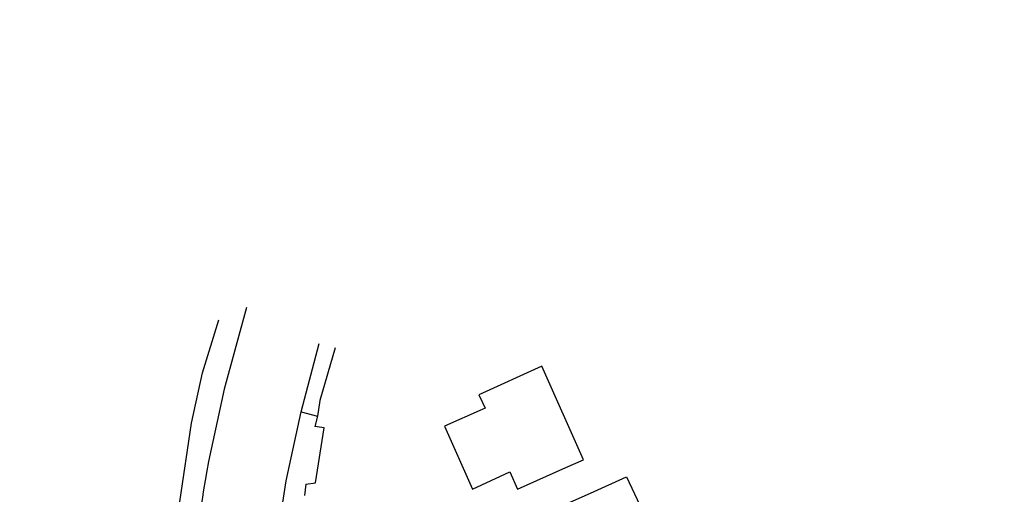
# Model space of a CAD drawing. Header units: metres. Extents: x 144112 to 146497, y 457631 to 458575.
# Tile 38 of 59: x 145889 to 145961, y 458335 to 458370. Entities that reach past the tile are written whole.
import ezdxf

# ---------------------------------------------------------------- set-up
doc = ezdxf.new("R2010")
doc.units = ezdxf.units.M
doc.header["$LTSCALE"] = 0.25
for name, color, linetype in [('B01_D', 1, 'CONTINUOUS'), ('N237M200$0$TM-L_C_15', 252, 'CONTINUOUS'), ('ONDERGROND', 7, 'CONTINUOUS'), ('TER-T02', 3, 'RASTER'), ('WEG-T01', 7, 'CONTINUOUS')]:
    doc.layers.add(name, color=color, linetype=linetype)
doc.linetypes.add('RASTER', pattern='A,0.25,-0.25,[150,BLOK.SHX,S=0.25,R=0,X=0,Y=0],-0.25,0.25', length=1)

# ---------------------------------------------------------------- blocks, each defined once
blk = doc.blocks.new('N237_ondergrond1')
at = {"layer": 'B01_D', "color": 8}
for points in [[(145927.22, 458344.612), (145922.6, 458342.521)], [(145930.292, 458337.741), (145927.22, 458344.612)], [(145922.6, 458342.521), (145922.868, 458341.944)], [(145922.868, 458341.944), (145923.06, 458341.531)], [(145922.835, 458341.431), (145920.07, 458340.2)], [(145923.06, 458341.531), (145922.835, 458341.431)], [(145920.07, 458340.2), (145922.121, 458335.579)], [(145928.984, 458337.158), (145930.292, 458337.741)], [(145922.121, 458335.579), (145924.871, 458336.85)], [(145924.871, 458336.85), (145925.441, 458335.58)], [(145925.441, 458335.58), (145928.984, 458337.158)], [(145930.804, 458335.287), (145933.468, 458336.47)], [(145933.468, 458336.47), (145935.022, 458333.134)], [(145925.921, 458333.12), (145930.804, 458335.287)]]:
    blk.add_lwpolyline(points, dxfattribs=at)
at = {"layer": 'N237M200$0$TM-L_C_15', "color": 8, "const_width": 0.15, "flags": 128}
blk.add_lwpolyline([(145909.607, 458274.285, -0.000177), (146068.122, 458344.013, -0.000177)], format="xyb", dxfattribs=at)
at = {"layer": 'TER-T02', "color": 8, "flags": 128}
for points in [[(145879.559, 458311.331), (145881.085, 458311.522), (145896.424, 458318.27), (145898.85, 458326.952), (145900.593, 458334.65), (145901.473, 458340.428), (145902.277, 458344.128), (145903.462, 458348.021)], [(145912.02, 458345.959), (145910.906, 458342.105), (145910.736, 458340.949)], [(145910.736, 458340.949), (145910.545, 458340.189)], [(145909.868, 458335.945), (145909.769, 458335.099)]]:
    blk.add_lwpolyline(points, dxfattribs=at)
at = {"layer": 'WEG-T01', "color": 8}
for points in [[(146080.913, 458375.865, -0.000695), (145906.67, 458298.086), (145888.093, 458290.706)], [(145905.509, 458348.927), (145903.872, 458342.928), (145902.701, 458337.602, 0.016681), (145901.138, 458326.446, -0.030328), (145899.941, 458320.881, -0.030263), (145897.658, 458316.683, -0.05479), (145896.02, 458314.606)]]:
    blk.add_lwpolyline(points, format="xyb", dxfattribs=at)
for points in [[(145909.534, 458341.252), (145910.863, 458346.281)], [(145906.027, 458319.521), (145906.197, 458321.178), (145907.322, 458329.025), (145908.423, 458336.178), (145909.534, 458341.252)], [(145909.534, 458341.252), (145910.736, 458340.949)], [(145911.232, 458340.079), (145910.545, 458340.189)], [(145910.585, 458336.03), (145911.232, 458340.079)], [(145909.868, 458335.945), (145910.585, 458336.03)]]:
    blk.add_lwpolyline(points, dxfattribs=at)

msp = doc.modelspace()

# ---------------------------------------------------------------- block references
at = {"layer": 'ONDERGROND'}
msp.add_blockref('N237_ondergrond1', (0, 0), dxfattribs=at)

doc.saveas('drawing.dxf')
